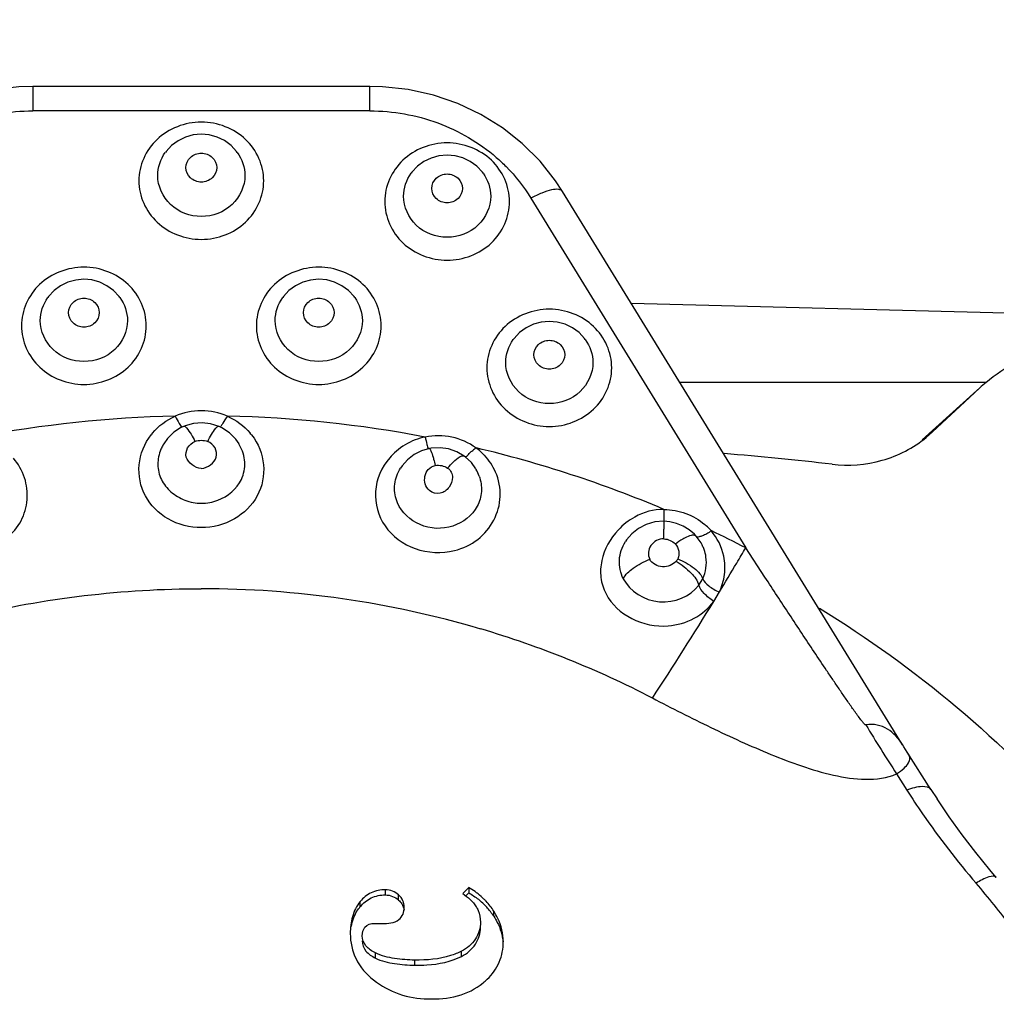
# Model space of a CAD drawing. Header units: millimetres. Extents: x 0 to 420, y 0 to 297.
# Tile 126 of 140: x 291.4 to 294.45, y 216.53 to 219.61. Entities that reach past the tile are written whole.
import ezdxf

# ---------------------------------------------------------------- set-up
doc = ezdxf.new("R2010")
doc.units = ezdxf.units.MM
doc.header["$LTSCALE"] = 23.1
doc.layers.get('0').update_dxf_attribs({"linetype": 'CONTINUOUS'})
doc.layers.add('DIM_PILOTEES', color=7, linetype='CONTINUOUS')
doc.styles.get("Standard").update_dxf_attribs({"font": 'txt', "width": 0.7})
doc.dimstyles.new('DIMSTYLE_6', dxfattribs={"dimtxt": 2.5, "dimasz": 3.5, "dimexe": 2, "dimexo": 0, "dimtad": 1, "dimdec": 0, "dimlfac": 3.333333, "dimdsep": 46, "dimtxsty": 'Standard', "dimblk": '_FILLED', "dimblk1": '_FILLED', "dimblk2": '_FILLED', "dimcen": 0.09, "dimazin": 2, "dimtp": 0.3, "dimtm": 0.3, "dimtfac": 1, "dimtdec": 0, "dimtofl": 0, "dimtmove": 0, "dimatfit": 3, "dimldrblk": '_FILLED', "dimfxl": 0, "dimtolj": 1, "dimarcsym": 0})

# ---------------------------------------------------------------- blocks, each defined once
blk = doc.blocks.new('_FILLED')
at = {"color": 0, "linetype": 'ByBlock'}
blk.add_solid([(0, 0), (-1, 0.14286), (-1, -0.14286)], dxfattribs=at)
blk = doc.blocks.new('*D11')
at = {"layer": 'DIM_PILOTEES', "color": 2, "linetype": 'Continuous'}
for p, q in [((284.3564, 208.748), (284.3564, 278.1603)), ((313.5164, 253.087), (313.5164, 278.1603)), ((284.3564, 276.1603), (298.9364, 276.1603)), ((313.5164, 276.1603), (298.9364, 276.1603))]:
    blk.add_line(p, q, dxfattribs=at)
at = {"layer": 'DIM_PILOTEES', "color": 2, "linetype": 'Continuous', "xscale": 3.5, "yscale": 3.5, "zscale": 3.5, "rotation": 180}
blk.add_blockref('_FILLED', (284.3564, 276.1603), dxfattribs=at)
at = {"layer": 'DIM_PILOTEES', "color": 2, "linetype": 'Continuous', "xscale": 3.5, "yscale": 3.5, "zscale": 3.5}
blk.add_blockref('_FILLED', (313.5164, 276.1603), dxfattribs=at)
at = {"layer": 'DIM_PILOTEES', "color": 2, "linetype": 'Continuous', "insert": (299.9323, 279.2853), "char_height": 2.5, "width": 14.464286, "attachment_point": 2, "line_spacing_factor": 0.9}
blk.add_mtext('{\\ftxt;\\W0.0001;\\H0.0001;\\~}{\\ftxt;\\W2.2857142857;\\H2.5; }{\\ftxt;\\W0.0001;\\H0.0001;\\~}{\\ftxt;\\W0.0001;\\H0.0001;\\~}{\\ftxt;\\W1.5714285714;\\H2.5; }{\\ftxt;\\W0.0001;\\H0.0001;\\~}', dxfattribs=at)

msp = doc.modelspace()

# ---------------------------------------------------------------- linework, layer by layer
at = {"color": 7, "linetype": 'Continuous'}
for p, q in [((291.4394, 219.3965), (291.4394, 219.3202)), ((292.4933, 219.3965), (291.4394, 219.3965)), ((292.4933, 219.3202), (292.4933, 219.3965)), ((292.4933, 219.3202), (291.4394, 219.3202)), ((292.9964, 219.0472), (293.6678, 217.9545)), ((294.1576, 217.3394), (293.0954, 219.0681)), ((293.3095, 218.7197), (301.9182, 218.4943)), ((294.4182, 218.4714), (293.4621, 218.4714)), ((294.2194, 218.2927), (294.3899, 218.4466)), ((294.3988, 218.4548), (294.2283, 218.3009)), ((294.3667, 218.4248), (294.3899, 218.4466)), ((294.3668, 218.4248), (294.3987, 218.4549)), ((294.2513, 218.3169), (294.3667, 218.4248)), ((292.021, 218.3345), (292.0216, 218.3343)), ((292.0308, 218.33), (292.0216, 218.3343)), ((294.2315, 218.2997), (294.2513, 218.3169)), ((291.849, 218.2799), (291.8463, 218.2753)), ((292.0842, 218.2798), (292.0737, 218.2948)), ((292.0859, 218.2759), (292.0838, 218.2795)), ((294.2194, 218.2927), (294.2284, 218.3009)), ((292.6791, 218.2651), (292.654, 218.2577)), ((292.6791, 218.2651), (292.6794, 218.2651)), ((292.5859, 218.1985), (292.5889, 218.2034)), ((292.8242, 218.2014), (292.8257, 218.1989)), ((293.4119, 218.0749), (293.4112, 218.0374)), ((293.4113, 218.0377), (293.3832, 218.0356)), ((293.4113, 218.0377), (293.4114, 218.0376)), ((293.412, 218.0156), (293.412, 218.0135)), ((293.5279, 217.9704), (293.5277, 217.9707)), ((293.7276, 217.8632), (293.6678, 217.9545)), ((293.5211, 217.8381), (293.5333, 217.8582)), ((293.5677, 217.7875), (293.5854, 217.8167)), ((294.1391, 217.248), (294.1711, 217.1977)), ((294.2463, 217.1996), (294.2653, 217.1702)), ((292.8018, 216.893), (292.7833, 216.8747)), ((292.8018, 216.893), (292.8018, 216.8769)), ((292.5419, 216.8701), (292.5419, 216.8862)), ((292.583, 216.8539), (292.583, 216.87)), ((292.7925, 216.8677), (292.7987, 216.8738)), ((292.7987, 216.8738), (292.8018, 216.8769)), ((292.4629, 216.8334), (292.4629, 216.8495)), ((292.8802, 216.8034), (292.8802, 216.8195)), ((292.5078, 216.781), (292.531, 216.7806)), ((292.5102, 216.6729), (292.5102, 216.689)), ((292.7792, 216.6781), (292.7792, 216.6942)), ((292.6335, 216.6504), (292.6335, 216.6665))]:
    msp.add_line(p, q, dxfattribs=at)
for points in [[(291.4394, 219.3965), (291.3965, 219.3952), (291.3162, 219.3861), (291.2376, 219.3681), (291.1618, 219.3417), (291.0898, 219.3072), (291.0225, 219.2651), (290.9608, 219.2158), (290.9055, 219.1602), (290.8574, 219.0989), (290.8373, 219.0681)], [(293.0954, 219.0681), (293.0733, 219.1017), (293.0249, 219.1628), (292.9693, 219.2182), (292.9073, 219.2671), (292.8398, 219.3089), (292.7676, 219.3431), (292.6917, 219.3691), (292.613, 219.3866), (292.5327, 219.3954), (292.4933, 219.3965)], [(292.0788, 219.1903), (292.0765, 219.1934), (292.0592, 219.2121), (292.0386, 219.2271), (292.0157, 219.2381), (291.9912, 219.2449), (291.966, 219.2472), (291.9408, 219.2448), (291.9164, 219.2379), (291.8937, 219.2268), (291.8733, 219.2119), (291.8561, 219.1933), (291.8539, 219.1903)], [(292.847, 219.1253), (292.8447, 219.1284), (292.8273, 219.1471), (292.8068, 219.1621), (292.7838, 219.1731), (292.7594, 219.1799), (292.7341, 219.1822), (292.7089, 219.1797), (292.6846, 219.1729), (292.6619, 219.1618), (292.6415, 219.1469), (292.6242, 219.1283), (292.622, 219.1253)], [(291.7119, 218.737), (291.7095, 218.7402), (291.6922, 218.7589), (291.6716, 218.7739), (291.6487, 218.7849), (291.6242, 218.7917), (291.599, 218.7939), (291.5738, 218.7915), (291.5495, 218.7846), (291.5267, 218.7736), (291.5063, 218.7586), (291.4891, 218.74), (291.4869, 218.737)], [(292.4458, 218.737), (292.4435, 218.7402), (292.4261, 218.7589), (292.4056, 218.7739), (292.3826, 218.7849), (292.3581, 218.7917), (292.3329, 218.7939), (292.3077, 218.7915), (292.2834, 218.7846), (292.2606, 218.7736), (292.2403, 218.7586), (292.223, 218.74), (292.2208, 218.737)], [(293.1663, 218.6056), (293.1639, 218.6088), (293.1466, 218.6274), (293.126, 218.6424), (293.1031, 218.6535), (293.0786, 218.6602), (293.0534, 218.6625), (293.0282, 218.6601), (293.0039, 218.6532), (292.9811, 218.6422), (292.9607, 218.6272), (292.9435, 218.6086), (292.9413, 218.6056)], [(291.9111, 218.3343), (291.9049, 218.3315), (291.8808, 218.3164)], [(292.0217, 218.3342), (291.9955, 218.3425), (291.9686, 218.3455), (291.9416, 218.3433), (291.9156, 218.3361), (291.911, 218.3342)], [(291.8808, 218.3164), (291.8606, 218.2967), (291.8487, 218.2801)], [(292.0737, 218.2948), (292.0542, 218.3146), (292.0308, 218.33)], [(292.654, 218.2577), (292.6313, 218.246), (292.6109, 218.23), (292.5938, 218.2106), (292.5889, 218.2034)], [(292.7875, 218.2415), (292.7648, 218.2547), (292.7392, 218.2636), (292.7122, 218.2674), (292.685, 218.2661), (292.679, 218.265)], [(292.8242, 218.2014), (292.8102, 218.2209), (292.7913, 218.2387), (292.7874, 218.2416)], [(293.3832, 218.0356), (293.3562, 218.028), (293.3323, 218.0155), (293.3119, 217.9989), (293.2953, 217.9792), (293.2919, 217.974)], [(293.4905, 218.0113), (293.4718, 218.0226), (293.4514, 218.0309), (293.4299, 218.036), (293.4113, 218.0376)], [(293.5129, 217.9912), (293.5071, 217.9973), (293.4905, 218.0113)], [(293.5278, 217.9706), (293.5162, 217.9873), (293.5128, 217.9913)], [(294.2464, 217.1997), (294.1725, 217.3157), (294.1671, 217.3241), (294.1619, 217.3325), (294.1574, 217.3398)], [(294.4506, 216.9248), (294.4301, 216.949), (294.3862, 217.0029), (294.344, 217.0579), (294.3037, 217.1137), (294.2653, 217.1702)]]:
    msp.add_lwpolyline(points, dxfattribs=at)
for centre, radius, start, end in [((294.81, 217.9993), 0.6137, 129.688, 132.0711), ((291.967, 214.6232), 3.7438, 91.2593, 100.7767), ((291.9657, 214.6232), 3.7438, 79.2233, 88.7407), ((291.9581, 218.1913), 0.189, 139.935, 141.8542), ((291.9738, 218.1911), 0.1896, 37.8419, 40.0802), ((291.9617, 218.2112), 0.1319, 150.965, 157.0987), ((292.7062, 218.1047), 0.2002, 130.6544, 139.0193), ((292.9144, 218.1388), 0.1564, 124.9087, 129.6984), ((291.9785, 214.6881), 3.6776, 67.0605, 76.6949), ((292.7146, 218.1159), 0.187, 43.1092, 53.8858), ((292.9965, 210.4267), 7.8457, 83.11394, 85.58967), ((292.7178, 218.1383), 0.1237, 19.1159, 29.3076), ((293.411, 217.876), 0.1989, 47.8938, 49.7316), ((290.9514, 218.0116), 2.4606, 359.3271, 0.0435), ((293.4109, 217.8759), 0.1991, 41.8116, 47.8948), ((292.0085, 214.7602), 3.5995, 62.5504, 64.481), ((293.5172, 217.9923), 0.00416, 221.2848, 230.3403), ((293.4187, 217.9068), 0.1264, 25.5987, 30.2347), ((293.4201, 217.9074), 0.1248, 19.5622, 25.6059), ((283.3031, 224.0523), 12.0252, 329.26892, 329.5309), ((293.4163, 217.9391), 0.0429, 322.9789, 334.3707), ((283.6508, 223.8451), 11.6204, 328.74999, 329.27065), ((291.9663, 214.7356), 3.0914, 73.5887, 89.9999), ((285.365, 222.7863), 9.6058, 326.50647, 328.64128), ((291.9826, 214.798), 3.0271, 62.5966, 73.5492), ((298.0685, 219.8134), 4.6927, 210.9298, 213.1397), ((292.6813, 216.6818), 0.2432, 54.7292, 60.3098), ((292.1564, 214.9907), 2.9408, 37.218, 40.6522), ((292.6882, 216.6918), 0.231, 51.8271, 54.6972), ((292.6926, 216.6973), 0.224, 45.4723, 51.8322), ((292.6931, 216.6815), 0.2234, 46.9512, 51.525), ((292.6941, 216.6989), 0.2218, 43.0247, 45.4575), ((292.6954, 216.684), 0.22, 42.3166, 46.9518), ((292.6943, 216.6992), 0.2214, 32.8983, 42.997), ((292.6939, 216.6828), 0.2219, 32.8954, 42.2776), ((292.7074, 216.7631), 0.2182, 309.6956, 314.2058)]:
    msp.add_arc(centre, radius, start, end, dxfattribs=at)
for points, knots in [([(291.0447, 219.1749), (291.0981, 219.2212), (291.224, 219.2951), (291.3676, 219.3202), (291.4394, 219.3202)], [0, 0, 0, 0, 0.496309, 1, 1, 1, 1]), ([(292.4933, 219.3202), (292.5651, 219.3202), (292.7087, 219.2951), (292.8346, 219.2212), (292.888, 219.1748)], [0, 0, 0, 0, 0.503691, 1, 1, 1, 1]), ([(292.1046, 219.2311), (292.0686, 219.265), (291.9663, 219.3051), (291.864, 219.265), (291.8281, 219.231)], [0, 0, 0, 0, 0.500004, 1, 1, 1, 1]), ([(291.8281, 219.231), (291.8105, 219.2144), (291.782, 219.174), (291.7713, 219.1256), (291.7713, 219.1018)], [0, 0, 0, 0, 0.503982, 1, 1, 1, 1]), ([(292.1613, 219.1018), (292.1613, 219.1256), (292.1507, 219.1741), (292.1222, 219.2145), (292.1046, 219.2311)], [0, 0, 0, 0, 0.496015, 1, 1, 1, 1]), ([(292.8727, 219.1661), (292.8367, 219.2), (292.7345, 219.2401), (292.6322, 219.2), (292.5963, 219.166)], [0, 0, 0, 0, 0.500004, 1, 1, 1, 1]), ([(291.9183, 219.1428), (291.9183, 219.1545), (291.9295, 219.179), (291.9663, 219.1926), (292.0032, 219.179), (292.0144, 219.1545), (292.0144, 219.1428)], [0, 0, 0, 0, 0.244506, 0.5, 0.755493, 1, 1, 1, 1]), ([(292.5963, 219.166), (292.5787, 219.1494), (292.5502, 219.109), (292.5395, 219.0606), (292.5395, 219.0368)], [0, 0, 0, 0, 0.503982, 1, 1, 1, 1]), ([(292.9295, 219.0368), (292.9295, 219.0606), (292.9189, 219.109), (292.8903, 219.1494), (292.8727, 219.1661)], [0, 0, 0, 0, 0.496015, 1, 1, 1, 1]), ([(292.888, 219.1748), (292.8986, 219.1656), (292.9395, 219.1273), (292.9745, 219.0829), (292.9964, 219.0472)], [0, 0, 0, 0, 0.252091, 1, 1, 1, 1]), ([(292.0144, 219.1428), (292.0144, 219.1312), (292.0032, 219.1067), (291.9663, 219.0931), (291.9295, 219.1067), (291.9183, 219.1312), (291.9183, 219.1428)], [0, 0, 0, 0, 0.244506, 0.5, 0.755493, 1, 1, 1, 1]), ([(292.1026, 219.1182), (292.1026, 219.0852), (292.071, 219.0156), (291.9663, 218.9773), (291.8617, 219.0156), (291.8301, 219.0852), (291.8301, 219.1182)], [0, 0, 0, 0, 0.244507, 0.5, 0.755494, 1, 1, 1, 1]), ([(292.6865, 219.0778), (292.6865, 219.0895), (292.6976, 219.114), (292.7345, 219.1275), (292.7714, 219.114), (292.7825, 219.0895), (292.7825, 219.0778)], [0, 0, 0, 0, 0.244506, 0.5, 0.755493, 1, 1, 1, 1]), ([(291.7713, 219.1018), (291.7713, 219.0779), (291.7821, 219.0293), (291.8397, 218.9478), (291.9663, 218.899), (292.093, 218.9478), (292.1506, 219.0293), (292.1613, 219.0779), (292.1613, 219.1018)], [0, 0, 0, 0, 0.122548, 0.247074, 0.5, 0.752926, 0.877452, 1, 1, 1, 1]), ([(292.7825, 219.0778), (292.7825, 219.0662), (292.7714, 219.0416), (292.7345, 219.0281), (292.6976, 219.0416), (292.6865, 219.0662), (292.6865, 219.0778)], [0, 0, 0, 0, 0.244506, 0.5, 0.755493, 1, 1, 1, 1]), ([(293.0954, 219.0681), (293.0931, 219.072), (293.0801, 219.0766), (293.0579, 219.0729), (293.0285, 219.0634), (293.0075, 219.0533), (292.9964, 219.0472)], [0, 0, 0, 0, 0.128879, 0.340752, 0.640823, 1, 1, 1, 1]), ([(292.8707, 219.0532), (292.8707, 219.0202), (292.8391, 218.9506), (292.7345, 218.9122), (292.6299, 218.9506), (292.5983, 219.0202), (292.5983, 219.0532)], [0, 0, 0, 0, 0.244507, 0.5, 0.755494, 1, 1, 1, 1]), ([(292.5395, 219.0368), (292.5395, 219.0129), (292.5503, 218.9642), (292.6079, 218.8828), (292.7345, 218.8339), (292.8611, 218.8828), (292.9187, 218.9642), (292.9295, 219.0129), (292.9295, 219.0368)], [0, 0, 0, 0, 0.122548, 0.247074, 0.5, 0.752926, 0.877452, 1, 1, 1, 1]), ([(291.7376, 218.7778), (291.7016, 218.8118), (291.5993, 218.8518), (291.4971, 218.8117), (291.4611, 218.7778)], [0, 0, 0, 0, 0.500004, 1, 1, 1, 1]), ([(292.4715, 218.7778), (292.4355, 218.8118), (292.3333, 218.8518), (292.231, 218.8117), (292.195, 218.7778)], [0, 0, 0, 0, 0.500004, 1, 1, 1, 1]), ([(291.4611, 218.7778), (291.4435, 218.7612), (291.415, 218.7208), (291.4044, 218.6724), (291.4044, 218.6486)], [0, 0, 0, 0, 0.503982, 1, 1, 1, 1]), ([(291.7944, 218.6486), (291.7944, 218.6724), (291.7837, 218.7208), (291.7552, 218.7612), (291.7376, 218.7778)], [0, 0, 0, 0, 0.496015, 1, 1, 1, 1]), ([(292.195, 218.7778), (292.1775, 218.7612), (292.1489, 218.7208), (292.1383, 218.6724), (292.1383, 218.6486)], [0, 0, 0, 0, 0.503982, 1, 1, 1, 1]), ([(292.5283, 218.6486), (292.5283, 218.6724), (292.5177, 218.7208), (292.4891, 218.7612), (292.4715, 218.7778)], [0, 0, 0, 0, 0.496015, 1, 1, 1, 1]), ([(291.5514, 218.6896), (291.5514, 218.7012), (291.5625, 218.7258), (291.5994, 218.7393), (291.6363, 218.7258), (291.6474, 218.7012), (291.6474, 218.6896)], [0, 0, 0, 0, 0.244506, 0.5, 0.755493, 1, 1, 1, 1]), ([(292.2853, 218.6896), (292.2853, 218.7012), (292.2964, 218.7258), (292.3333, 218.7393), (292.3702, 218.7258), (292.3813, 218.7012), (292.3813, 218.6896)], [0, 0, 0, 0, 0.244506, 0.5, 0.755493, 1, 1, 1, 1]), ([(291.6474, 218.6896), (291.6474, 218.678), (291.6363, 218.6534), (291.5994, 218.6399), (291.5625, 218.6534), (291.5514, 218.678), (291.5514, 218.6896)], [0, 0, 0, 0, 0.244506, 0.5, 0.755493, 1, 1, 1, 1]), ([(292.3813, 218.6896), (292.3813, 218.678), (292.3702, 218.6534), (292.3333, 218.6399), (292.2964, 218.6534), (292.2853, 218.678), (292.2853, 218.6896)], [0, 0, 0, 0, 0.244506, 0.5, 0.755493, 1, 1, 1, 1]), ([(293.192, 218.6464), (293.156, 218.6804), (293.0537, 218.7204), (292.9515, 218.6803), (292.9155, 218.6464)], [0, 0, 0, 0, 0.500004, 1, 1, 1, 1]), ([(291.4044, 218.6486), (291.4044, 218.6247), (291.4152, 218.576), (291.4728, 218.4946), (291.5994, 218.4457), (291.726, 218.4946), (291.7836, 218.576), (291.7944, 218.6247), (291.7944, 218.6486)], [0, 0, 0, 0, 0.122548, 0.247074, 0.5, 0.752926, 0.877452, 1, 1, 1, 1]), ([(291.7356, 218.665), (291.7356, 218.632), (291.704, 218.5623), (291.5994, 218.524), (291.4948, 218.5624), (291.4632, 218.632), (291.4632, 218.665)], [0, 0, 0, 0, 0.244507, 0.5, 0.755494, 1, 1, 1, 1]), ([(292.1383, 218.6486), (292.1383, 218.6247), (292.1491, 218.576), (292.2067, 218.4946), (292.3333, 218.4457), (292.4599, 218.4946), (292.5175, 218.576), (292.5283, 218.6247), (292.5283, 218.6486)], [0, 0, 0, 0, 0.122548, 0.247074, 0.5, 0.752926, 0.877452, 1, 1, 1, 1]), ([(292.4695, 218.665), (292.4695, 218.632), (292.4379, 218.5623), (292.3333, 218.524), (292.2287, 218.5624), (292.1971, 218.632), (292.1971, 218.665)], [0, 0, 0, 0, 0.244507, 0.5, 0.755494, 1, 1, 1, 1]), ([(292.9155, 218.6464), (292.8979, 218.6298), (292.8694, 218.5894), (292.8588, 218.541), (292.8588, 218.5172)], [0, 0, 0, 0, 0.503982, 1, 1, 1, 1]), ([(293.2488, 218.5172), (293.2488, 218.541), (293.2381, 218.5894), (293.2096, 218.6298), (293.192, 218.6464)], [0, 0, 0, 0, 0.496015, 1, 1, 1, 1]), ([(294.4181, 218.4715), (294.4784, 218.5216), (294.6202, 218.5994), (294.7791, 218.6253), (294.8586, 218.6253)], [0, 0, 0, 0, 0.496493, 1, 1, 1, 1]), ([(293.0057, 218.5582), (293.0057, 218.5698), (293.0169, 218.5944), (293.0538, 218.6079), (293.0907, 218.5944), (293.1018, 218.5698), (293.1018, 218.5582)], [0, 0, 0, 0, 0.244506, 0.5, 0.755493, 1, 1, 1, 1]), ([(293.1018, 218.5582), (293.1018, 218.5466), (293.0907, 218.522), (293.0538, 218.5085), (293.0169, 218.522), (293.0057, 218.5466), (293.0057, 218.5582)], [0, 0, 0, 0, 0.244506, 0.5, 0.755493, 1, 1, 1, 1]), ([(293.19, 218.5336), (293.19, 218.5006), (293.1584, 218.4309), (293.0538, 218.3926), (292.9492, 218.4309), (292.9176, 218.5006), (292.9176, 218.5336)], [0, 0, 0, 0, 0.244507, 0.5, 0.755494, 1, 1, 1, 1]), ([(292.8588, 218.5172), (292.8588, 218.4933), (292.8696, 218.4446), (292.9272, 218.3632), (293.0538, 218.3143), (293.1804, 218.3632), (293.238, 218.4446), (293.2488, 218.4933), (293.2488, 218.5172)], [0, 0, 0, 0, 0.122548, 0.247074, 0.5, 0.752926, 0.877452, 1, 1, 1, 1]), ([(291.8847, 218.3661), (291.8885, 218.3584), (291.8952, 218.3471), (291.9023, 218.3344), (291.9067, 218.3319)], [0, 0, 0, 0, 0.628849, 1, 1, 1, 1]), ([(292.0479, 218.3661), (292.0427, 218.3589), (292.036, 218.349), (292.0295, 218.3372), (292.0269, 218.3331), (292.0255, 218.3321)], [0, 0, 0, 0, 0.65669, 0.874012, 1, 1, 1, 1]), ([(291.9111, 218.3343), (291.9142, 218.3357), (291.9247, 218.3245), (291.9299, 218.3165), (291.9341, 218.3096)], [0, 0, 0, 0, 0.297741, 1, 1, 1, 1]), ([(291.9982, 218.3089), (292.0023, 218.3157), (292.0081, 218.3241), (292.0173, 218.335), (292.021, 218.3345)], [0, 0, 0, 0, 0.684092, 1, 1, 1, 1]), ([(291.9663, 218.018), (291.9306, 218.0177), (291.8597, 218.036), (291.7828, 218.1115), (291.7622, 218.2157), (291.7886, 218.2815), (291.8095, 218.308)], [0, 0, 0, 0, 0.262596, 0.510903, 0.752361, 1, 1, 1, 1]), ([(292.1236, 218.3074), (292.1442, 218.2809), (292.1706, 218.2152), (292.1497, 218.1113), (292.0728, 218.036), (292.002, 218.0176), (291.9663, 218.018)], [0, 0, 0, 0, 0.247502, 0.488998, 0.737319, 1, 1, 1, 1]), ([(292.8248, 218.267), (292.8025, 218.2832), (292.7501, 218.3062), (292.693, 218.3064), (292.6657, 218.301)], [0, 0, 0, 0, 0.497328, 1, 1, 1, 1]), ([(291.9663, 218.2022), (291.956, 218.203), (291.9371, 218.2127), (291.9149, 218.2362), (291.9208, 218.2694), (291.9373, 218.2828), (291.9465, 218.2871)], [0, 0, 0, 0, 0.25884, 0.505955, 0.746549, 1, 1, 1, 1]), ([(291.9663, 218.2022), (291.9767, 218.2036), (291.996, 218.2121), (292.0175, 218.2366), (292.012, 218.2694), (291.9956, 218.2831), (291.9862, 218.2871)], [0, 0, 0, 0, 0.260444, 0.506972, 0.746194, 1, 1, 1, 1]), ([(292.0915, 218.1687), (292.0994, 218.1852), (292.1069, 218.2232), (292.095, 218.2597), (292.0859, 218.2759)], [0, 0, 0, 0, 0.495202, 1, 1, 1, 1]), ([(292.6657, 218.301), (292.6675, 218.2932), (292.6708, 218.2808), (292.6739, 218.2681), (292.6762, 218.2639)], [0, 0, 0, 0, 0.625099, 1, 1, 1, 1]), ([(293.9372, 218.2158), (293.9892, 218.2097), (294.0961, 218.2176), (294.1914, 218.2671), (294.2315, 218.2997)], [0, 0, 0, 0, 0.503231, 1, 1, 1, 1]), ([(291.8402, 218.2626), (291.8339, 218.2477), (291.8267, 218.2152), (291.8384, 218.1665), (291.8701, 218.1271), (291.9146, 218.1008), (291.9668, 218.0906), (292.0344, 218.1029), (292.0775, 218.1392), (292.0915, 218.1687)], [0, 0, 0, 0, 0.121647, 0.241487, 0.364091, 0.491404, 0.62298, 0.754221, 1, 1, 1, 1]), ([(292.6794, 218.2651), (292.6804, 218.2649), (292.6821, 218.2621), (292.6861, 218.2535), (292.6887, 218.2448), (292.6906, 218.2381)], [0, 0, 0, 0, 0.097172, 0.298592, 1, 1, 1, 1]), ([(292.7539, 218.2232), (292.7603, 218.2293), (292.7687, 218.2375), (292.7839, 218.2441), (292.7874, 218.2416)], [0, 0, 0, 0, 0.679069, 1, 1, 1, 1]), ([(292.7913, 218.2385), (292.7936, 218.2386), (292.7989, 218.2436), (292.8028, 218.2483), (292.8057, 218.2512)], [0, 0, 0, 0, 0.351107, 1, 1, 1, 1]), ([(291.3583, 217.9855), (291.3765, 218.0002), (291.4074, 218.0367), (291.4262, 218.105), (291.4184, 218.1755), (291.3946, 218.2171), (291.3793, 218.235)], [0, 0, 0, 0, 0.25285, 0.49859, 0.745377, 1, 1, 1, 1]), ([(292.5551, 218.236), (292.5301, 218.2072), (292.4969, 218.1325), (292.5307, 218.0135), (292.6322, 217.9402), (292.7176, 217.9365), (292.7574, 217.9463)], [0, 0, 0, 0, 0.244825, 0.483749, 0.73638, 1, 1, 1, 1]), ([(292.6789, 218.1339), (292.6729, 218.1392), (292.664, 218.1537), (292.6636, 218.1784), (292.6734, 218.2019), (292.6891, 218.2105), (292.6973, 218.2121)], [0, 0, 0, 0, 0.248923, 0.492058, 0.740463, 1, 1, 1, 1]), ([(292.6906, 218.2381), (292.6912, 218.2361), (292.6936, 218.2275), (292.6958, 218.2188), (292.6973, 218.2121)], [0, 0, 0, 0, 0.235325, 1, 1, 1, 1]), ([(292.5795, 218.095), (292.5723, 218.1111), (292.5653, 218.1477), (292.5769, 218.183), (292.5859, 218.1985)], [0, 0, 0, 0, 0.495307, 1, 1, 1, 1]), ([(292.736, 218.2039), (292.7407, 218.2006), (292.7486, 218.1919), (292.7532, 218.1696), (292.7434, 218.1416), (292.7136, 218.1201), (292.6876, 218.1264), (292.6789, 218.1339)], [0, 0, 0, 0, 0.126939, 0.249272, 0.491284, 0.744215, 1, 1, 1, 1]), ([(292.7574, 217.9463), (292.7835, 217.9527), (292.8332, 217.976), (292.8848, 218.0381), (292.9065, 218.1151), (292.8961, 218.1677), (292.8857, 218.1914)], [0, 0, 0, 0, 0.258165, 0.506989, 0.751717, 1, 1, 1, 1]), ([(292.8347, 218.1788), (292.84, 218.1635), (292.8448, 218.1307), (292.8268, 218.0664), (292.7541, 218.0102), (292.6469, 218.0148), (292.5928, 218.0654), (292.5795, 218.095)], [0, 0, 0, 0, 0.123078, 0.244741, 0.492763, 0.752926, 1, 1, 1, 1]), ([(293.4119, 218.0749), (293.4351, 218.0745), (293.4813, 218.0663), (293.5221, 218.0425), (293.5395, 218.0278)], [0, 0, 0, 0, 0.503548, 1, 1, 1, 1]), ([(293.4114, 218.0376), (293.4121, 218.0357), (293.4113, 218.028), (293.412, 218.0209), (293.412, 218.0156)], [0, 0, 0, 0, 0.283202, 1, 1, 1, 1]), ([(293.2691, 218.0104), (293.2444, 217.9839), (293.2162, 217.9341), (293.2117, 217.8614), (293.2344, 217.7907), (293.308, 217.723), (293.3867, 217.7079), (293.4254, 217.711)], [0, 0, 0, 0, 0.245155, 0.364943, 0.485555, 0.736667, 1, 1, 1, 1]), ([(293.5089, 217.9936), (293.505, 217.9948), (293.4939, 217.9934), (293.4842, 217.9891), (293.4784, 217.9861)], [0, 0, 0, 0, 0.388658, 1, 1, 1, 1]), ([(293.5592, 218.0086), (293.5552, 218.0046), (293.547, 217.9975), (293.5332, 217.993), (293.5237, 217.9891), (293.5176, 217.9876), (293.5157, 217.9884)], [0, 0, 0, 0, 0.346894, 0.652363, 0.871244, 1, 1, 1, 1]), ([(293.285, 217.8583), (293.2758, 217.8759), (293.2673, 217.9174), (293.2811, 217.957), (293.2919, 217.974)], [0, 0, 0, 0, 0.496492, 1, 1, 1, 1]), ([(293.4118, 217.9827), (293.4038, 217.9827), (293.3877, 217.9792), (293.3699, 217.963), (293.3614, 217.9412), (293.3642, 217.9256), (293.3675, 217.919)], [0, 0, 0, 0, 0.262087, 0.514587, 0.75795, 1, 1, 1, 1]), ([(293.4784, 217.9861), (293.4759, 217.9849), (293.4652, 217.979), (293.455, 217.9722), (293.4476, 217.9666)], [0, 0, 0, 0, 0.235196, 1, 1, 1, 1]), ([(293.4476, 217.9666), (293.4531, 217.9605), (293.461, 217.9451), (293.4584, 217.9278), (293.455, 217.9206)], [0, 0, 0, 0, 0.505633, 1, 1, 1, 1]), ([(293.5333, 217.8582), (293.5433, 217.8789), (293.5479, 217.9119), (293.5403, 217.9418), (293.5377, 217.9492)], [0, 0, 0, 0, 0.745571, 1, 1, 1, 1]), ([(293.285, 217.8583), (293.2915, 217.8716), (293.319, 217.8953), (293.3492, 217.9118), (293.3675, 217.919)], [0, 0, 0, 0, 0.430838, 1, 1, 1, 1]), ([(293.4505, 217.9133), (293.4408, 217.9012), (293.4141, 217.8915), (293.3839, 217.9008), (293.3706, 217.9118), (293.3675, 217.919)], [0, 0, 0, 0, 0.493379, 0.751709, 1, 1, 1, 1]), ([(293.4505, 217.9133), (293.4674, 217.9026), (293.4942, 217.8808), (293.5173, 217.8524), (293.5211, 217.8381)], [0, 0, 0, 0, 0.574219, 1, 1, 1, 1]), ([(293.455, 217.9206), (293.4733, 217.913), (293.4984, 217.8992), (293.5233, 217.8759), (293.5315, 217.8638), (293.5333, 217.8582)], [0, 0, 0, 0, 0.581716, 0.82527, 1, 1, 1, 1]), ([(293.5854, 217.8167), (293.5933, 217.8339), (293.6045, 217.8708), (293.6029, 217.9096), (293.599, 217.9282)], [0, 0, 0, 0, 0.498628, 1, 1, 1, 1]), ([(293.285, 217.8583), (293.3053, 217.8185), (293.3958, 217.7617), (293.4942, 217.8025), (293.5211, 217.8381)], [0, 0, 0, 0, 0.500366, 1, 1, 1, 1]), ([(293.5333, 217.8582), (293.5363, 217.849), (293.5542, 217.8326), (293.5735, 217.8216), (293.5854, 217.8167)], [0, 0, 0, 0, 0.425682, 1, 1, 1, 1]), ([(294.0431, 217.4014), (294.0401, 217.4016), (294.0359, 217.4071), (294.0286, 217.4158), (294.0197, 217.4277), (294.0093, 217.4419), (293.9958, 217.461), (293.9791, 217.485), (293.9594, 217.5139), (293.9397, 217.5428), (293.9137, 217.5815), (293.8813, 217.63), (293.8427, 217.6882), (293.7914, 217.7659), (293.7531, 217.8242), (293.7276, 217.8632)], [0, 0, 0, 0, 0.016021, 0.031819, 0.063312, 0.094714, 0.126066, 0.188683, 0.25123, 0.313733, 0.376203, 0.50107, 0.625868, 0.750616, 1, 1, 1, 1]), ([(290.557, 217.4854), (290.7722, 217.5972), (291.2334, 217.7692), (291.722, 217.8271), (291.9663, 217.8271)], [0, 0, 0, 0, 0.498217, 1, 1, 1, 1]), ([(293.5677, 217.7875), (293.5566, 217.7945), (293.5389, 217.8091), (293.5236, 217.8282), (293.5211, 217.8381)], [0, 0, 0, 0, 0.562772, 1, 1, 1, 1]), ([(293.4254, 217.711), (293.4534, 217.7132), (293.5081, 217.7286), (293.5516, 217.7657), (293.5677, 217.7875)], [0, 0, 0, 0, 0.509066, 1, 1, 1, 1]), ([(293.8985, 217.7657), (294.1988, 217.5814), (294.7435, 217.1258), (295.1236, 216.5246), (295.2595, 216.2065)], [0, 0, 0, 0, 0.504632, 1, 1, 1, 1]), ([(293.3758, 217.4855), (293.4363, 217.4541), (293.5578, 217.3919), (293.7457, 217.3068), (293.9338, 217.2376), (294.0783, 217.2227), (294.1391, 217.248)], [0, 0, 0, 0, 0.251264, 0.503896, 0.757391, 1, 1, 1, 1]), ([(294.1574, 217.3397), (294.1455, 217.3589), (294.1219, 217.3856), (294.0786, 217.4032), (294.0548, 217.4032), (294.0431, 217.4014)], [0, 0, 0, 0, 0.492787, 0.740571, 1, 1, 1, 1]), ([(294.1391, 217.248), (294.1472, 217.2536), (294.1607, 217.2638), (294.1756, 217.2799), (294.182, 217.2956), (294.1792, 217.305), (294.177, 217.3085)], [0, 0, 0, 0, 0.377096, 0.651658, 0.840953, 1, 1, 1, 1]), ([(294.1711, 217.1977), (294.1793, 217.201), (294.1953, 217.2062), (294.2201, 217.2113), (294.2411, 217.2077), (294.2463, 217.1996)], [0, 0, 0, 0, 0.337713, 0.631158, 1, 1, 1, 1]), ([(294.1711, 217.1977), (294.1871, 217.1726), (294.2538, 217.0717), (294.328, 216.9758), (294.3875, 216.9065)], [0, 0, 0, 0, 0.245367, 1, 1, 1, 1]), ([(294.4505, 216.9249), (294.4455, 216.9306), (294.4173, 216.9251), (294.4002, 216.9145), (294.3875, 216.9065)], [0, 0, 0, 0, 0.337304, 1, 1, 1, 1]), ([(291.9663, 212.1473), (291.6771, 212.1473), (291.2407, 212.2048), (290.6941, 212.3926), (290.1831, 212.6483), (289.6231, 213.0895), (289.2109, 213.6653), (288.9943, 214.1752), (288.8556, 214.7058), (288.8334, 215.399), (289.0534, 216.203), (289.3508, 216.6764), (289.5293, 216.8879)], [0, 0, 0, 0, 0.129516, 0.194057, 0.2582, 0.384673, 0.508991, 0.570616, 0.631916, 0.753767, 0.876106, 1, 1, 1, 1]), ([(292.5419, 216.8862), (292.5266, 216.8865), (292.4959, 216.8806), (292.4723, 216.8606), (292.4629, 216.8495)], [0, 0, 0, 0, 0.513323, 1, 1, 1, 1]), ([(292.4629, 216.8334), (292.4723, 216.8445), (292.4959, 216.8645), (292.5266, 216.8703), (292.5419, 216.8701)], [0, 0, 0, 0, 0.486643, 1, 1, 1, 1]), ([(292.6005, 216.8312), (292.6005, 216.8383), (292.5977, 216.8531), (292.5885, 216.865), (292.583, 216.87)], [0, 0, 0, 0, 0.488569, 1, 1, 1, 1]), ([(292.4629, 216.8495), (292.4515, 216.8358), (292.4352, 216.8028), (292.4318, 216.7671), (292.4318, 216.7495)], [0, 0, 0, 0, 0.502864, 1, 1, 1, 1]), ([(292.4351, 216.7717), (292.4382, 216.7884), (292.4459, 216.8105), (292.4592, 216.829), (292.4629, 216.8334)], [0, 0, 0, 0, 0.74532, 1, 1, 1, 1]), ([(292.5834, 216.793), (292.5891, 216.7976), (292.5984, 216.8095), (292.6005, 216.8242), (292.6005, 216.8312)], [0, 0, 0, 0, 0.5073, 1, 1, 1, 1]), ([(292.8254, 216.8331), (292.8277, 216.8295), (292.8356, 216.8147), (292.8386, 216.7977), (292.8386, 216.7852)], [0, 0, 0, 0, 0.256625, 1, 1, 1, 1]), ([(292.91, 216.7235), (292.91, 216.7486), (292.9016, 216.7829), (292.8849, 216.8122), (292.8802, 216.8195)], [0, 0, 0, 0, 0.743342, 1, 1, 1, 1]), ([(292.8802, 216.8033), (292.8842, 216.7972), (292.8985, 216.7726), (292.9071, 216.7446), (292.9092, 216.7235)], [0, 0, 0, 0, 0.255537, 1, 1, 1, 1]), ([(292.8386, 216.7852), (292.8387, 216.7669), (292.8269, 216.7284), (292.7965, 216.7028), (292.7792, 216.6941)], [0, 0, 0, 0, 0.48752, 1, 1, 1, 1]), ([(292.7792, 216.678), (292.7964, 216.6867), (292.8268, 216.7122), (292.8386, 216.7506), (292.8386, 216.7689)], [0, 0, 0, 0, 0.512553, 1, 1, 1, 1]), ([(294.4983, 216.7694), (294.6406, 216.582), (294.8799, 216.1731), (295.0748, 215.4933), (295.0928, 214.7886), (294.9325, 214.1005), (294.6038, 213.4683), (294.126, 212.9281), (293.5273, 212.5098), (293.0712, 212.3281), (292.8354, 212.2637)], [0, 0, 0, 0, 0.124435, 0.247559, 0.370141, 0.493086, 0.617207, 0.743042, 0.87073, 1, 1, 1, 1]), ([(292.4318, 216.7495), (292.4318, 216.7224), (292.4438, 216.6655), (292.4823, 216.6222), (292.5046, 216.6045)], [0, 0, 0, 0, 0.487107, 1, 1, 1, 1]), ([(292.5102, 216.689), (292.4993, 216.6945), (292.4788, 216.7075), (292.4691, 216.7313), (292.4691, 216.7426)], [0, 0, 0, 0, 0.519509, 1, 1, 1, 1]), ([(292.4691, 216.7265), (292.4691, 216.7153), (292.4788, 216.6914), (292.4993, 216.6784), (292.5102, 216.6729)], [0, 0, 0, 0, 0.480447, 1, 1, 1, 1]), ([(292.8595, 216.6066), (292.8753, 216.6219), (292.9018, 216.658), (292.91, 216.7021), (292.91, 216.7235)], [0, 0, 0, 0, 0.505946, 1, 1, 1, 1]), ([(292.6335, 216.6665), (292.6125, 216.6669), (292.5706, 216.6696), (292.5289, 216.6795), (292.5102, 216.689)], [0, 0, 0, 0, 0.501667, 1, 1, 1, 1]), ([(292.5102, 216.6729), (292.5289, 216.6635), (292.5706, 216.6536), (292.6125, 216.6508), (292.6335, 216.6504)], [0, 0, 0, 0, 0.498339, 1, 1, 1, 1]), ([(292.7792, 216.6941), (292.7682, 216.6887), (292.7218, 216.6702), (292.671, 216.6657), (292.6335, 216.6665)], [0, 0, 0, 0, 0.245857, 1, 1, 1, 1]), ([(292.6335, 216.6504), (292.6462, 216.6502), (292.6957, 216.651), (292.7461, 216.6615), (292.7792, 216.678)], [0, 0, 0, 0, 0.254591, 1, 1, 1, 1]), ([(292.5046, 216.6045), (292.5283, 216.5858), (292.5826, 216.5555), (292.6439, 216.5456), (292.6746, 216.545)], [0, 0, 0, 0, 0.495008, 1, 1, 1, 1]), ([(292.6746, 216.545), (292.7056, 216.5443), (292.767, 216.5489), (292.8239, 216.5761), (292.8468, 216.5951)], [0, 0, 0, 0, 0.510331, 1, 1, 1, 1])]:
    msp.add_open_spline(points, degree=3, knots=knots, dxfattribs=at)
for points in [[(291.8301, 219.1182), (291.8301, 219.1435), (291.8391, 219.1697), (291.8538, 219.1903)], [(292.0788, 219.1903), (292.0936, 219.1697), (292.1026, 219.1435), (292.1026, 219.1182)], [(292.5983, 219.0532), (292.5983, 219.0785), (292.6073, 219.1047), (292.622, 219.1252)], [(292.847, 219.1252), (292.8618, 219.1047), (292.8707, 219.0785), (292.8707, 219.0532)], [(291.4632, 218.665), (291.4632, 218.6903), (291.4721, 218.7165), (291.4869, 218.737)], [(291.7119, 218.737), (291.7266, 218.7165), (291.7356, 218.6903), (291.7356, 218.665)], [(292.1971, 218.665), (292.1971, 218.6903), (292.2061, 218.7165), (292.2208, 218.737)], [(292.4458, 218.737), (292.4606, 218.7165), (292.4695, 218.6903), (292.4695, 218.665)], [(292.9176, 218.5336), (292.9176, 218.5589), (292.9265, 218.5851), (292.9413, 218.6056)], [(293.1663, 218.6056), (293.181, 218.5851), (293.19, 218.5589), (293.19, 218.5336)], [(291.8134, 218.3129), (291.8325, 218.3356), (291.8575, 218.3544), (291.8847, 218.3661)], [(292.0479, 218.3661), (292.0225, 218.3772), (291.9663, 218.3887), (291.9102, 218.3772), (291.8847, 218.3661)], [(292.0479, 218.3661), (292.0751, 218.3545), (292.0999, 218.3357), (292.1189, 218.3132)], [(291.9341, 218.3096), (291.9385, 218.3023), (291.9426, 218.2947), (291.9465, 218.2871)], [(291.9862, 218.2871), (291.9899, 218.2945), (291.9939, 218.3018), (291.9982, 218.3089)], [(291.9465, 218.2871), (291.9588, 218.292), (291.9739, 218.292), (291.9862, 218.2871)], [(292.6342, 218.292), (292.613, 218.2836), (292.5931, 218.2714), (292.5758, 218.2565)], [(292.6657, 218.301), (292.655, 218.299), (292.6444, 218.2959), (292.6342, 218.292)], [(292.8057, 218.2512), (292.8085, 218.254), (292.8114, 218.2566), (292.8144, 218.2591)], [(292.8857, 218.1914), (292.8773, 218.2106), (292.8654, 218.2285), (292.8512, 218.2438)], [(292.6973, 218.2121), (292.7103, 218.2144), (292.7251, 218.2113), (292.736, 218.2039)], [(292.736, 218.2039), (292.7417, 218.2106), (292.7476, 218.2171), (292.7539, 218.2232)], [(293.4119, 218.0749), (293.3804, 218.0759), (293.348, 218.0662), (293.3205, 218.0508)], [(293.3205, 218.0508), (293.3015, 218.0402), (293.284, 218.0263), (293.2691, 218.0104)], [(293.599, 217.9282), (293.5928, 217.9575), (293.5788, 217.986), (293.5592, 218.0086)], [(293.4118, 217.9827), (293.4249, 217.9822), (293.4387, 217.9762), (293.4476, 217.9666)], [(293.5128, 217.9913), (293.5118, 217.9924), (293.5104, 217.9931), (293.5089, 217.9936)], [(292.583, 216.87), (292.572, 216.8799), (292.5566, 216.8859), (292.5419, 216.8862)], [(292.5419, 216.8701), (292.5566, 216.8698), (292.572, 216.8637), (292.583, 216.8539)], [(292.7833, 216.8747), (292.7992, 216.8631), (292.8148, 216.8497), (292.8254, 216.8331)], [(292.8018, 216.8769), (292.8123, 216.8708), (292.8225, 216.864), (292.8321, 216.8564)], [(292.583, 216.8539), (292.5866, 216.8505), (292.59, 216.8468), (292.5927, 216.8426)], [(292.5927, 216.8426), (292.5965, 216.8366), (292.599, 216.8296), (292.6, 216.8226)], [(292.4691, 216.7426), (292.4691, 216.752), (292.4721, 216.7617), (292.4776, 216.7693)], [(292.4776, 216.7693), (292.4839, 216.7781), (292.497, 216.7812), (292.5078, 216.781)], [(292.531, 216.7806), (292.549, 216.7803), (292.5694, 216.7819), (292.5834, 216.793)]]:
    msp.add_open_spline(points, degree=3, dxfattribs=at)

# ---------------------------------------------------------------- dimensions: what is measured, and where the dimension line sits
at = {"layer": 'DIM_PILOTEES', "color": 2, "linetype": 'Continuous'}
dim = msp.add_linear_dim(base=(313.5164, 276.1603), p1=(284.3564, 208.748), p2=(313.5164, 253.087), text='{\\ftxt;\\W0.0001;\\H0.0001;\\~}{\\ftxt;\\W2.2857142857;\\H2.5; }{\\ftxt;\\W0.0001;\\H0.0001;\\~}{\\ftxt;\\W0.0001;\\H0.0001;\\~}{\\ftxt;\\W1.5714285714;\\H2.5; }{\\ftxt;\\W0.0001;\\H0.0001;\\~}', dimstyle='DIMSTYLE_6', dxfattribs=at)
dim.commit()
dim.dimension.update_dxf_attribs({"geometry": '*D11', "text_midpoint": (300.8252, 276.1603), "dimtype": 160})

doc.saveas('drawing.dxf')
